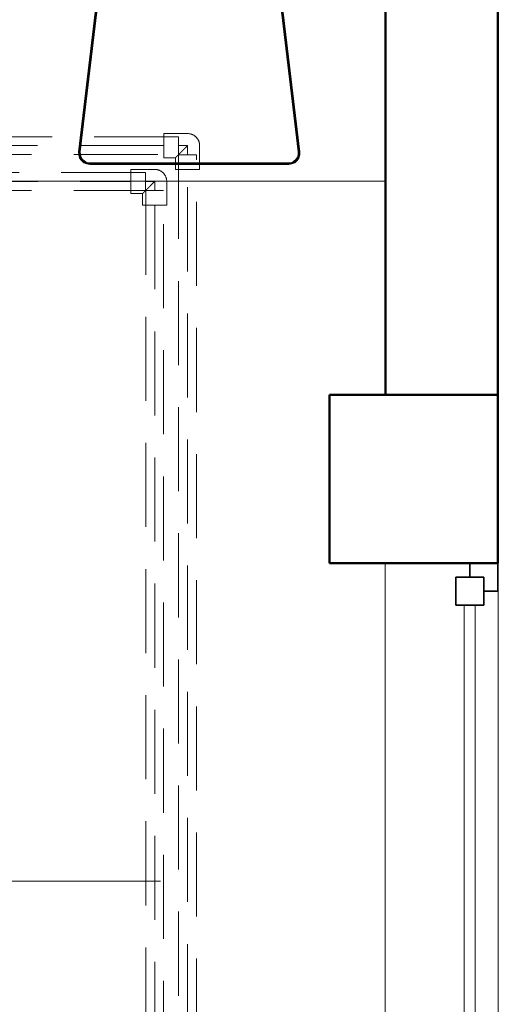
# Model space of a CAD drawing. Header units: millimetres. Extents: x -6579 to 21413, y 4748 to 42777.
# Tile 56 of 79: x 19015 to 19868, y 37589 to 39345. Entities that reach past the tile are written whole.
import ezdxf

# ---------------------------------------------------------------- set-up
doc = ezdxf.new("R2010")
doc.units = ezdxf.units.MM
doc.linetypes.add('ADSK_Скрыто', pattern=[300, 150, -150])
doc.linetypes.add('ADSK_Штриховая_ш3 п1_5', pattern=[225, 150, -75])
for name, color, linetype, lineweight in [('A-COLS-____-MCUT', 52, 'Continuous', 50), ('A-COLS-____-OTLN', 52, 'Continuous', 20), ('A-DETL-____-HDLN', 90, 'ADSK_Скрыто', 9), ('A-DETL-____-MBND', 5, 'ADSK_Штриховая_ш3 п1_5', 20), ('A-GENM-____-MCUT', 13, 'Continuous', 50), ('A-GENM-____-OTLN', 13, 'Continuous', 20), ('A-GLAZ-____-MCUT', 151, 'Continuous', 35), ('A-GLAZ-____-OTLN', 151, 'Continuous', 20), ('A-WALL-____-MCUT', 113, 'Continuous', 50), ('A-WALL-____-OTLN', 113, 'Continuous', 20), ('I-FURN-____-OTLN', 30, 'Continuous', 20), ('P-PIPE-____-IDEN', 2, 'Continuous', 20)]:
    doc.layers.add(name, color=color, linetype=linetype, lineweight=lineweight)

# ---------------------------------------------------------------- blocks, each defined once
blk = doc.blocks.new('Прямая форма - 83 new-609536-В_Этаж 03_Отопление')
at = {"layer": 'A-GLAZ-____-MCUT', "color": 53}
for p, q in [((-425, 25), (-475, 25)), ((-475, 25), (-475, -25)), ((-425, -25), (-425, 25)), ((425, 25), (425, -25)), ((475, 25), (425, 25)), ((475, -25), (475, 25)), ((-475, 0), (-500, 0)), ((-500, 0), (-500, -50)), ((-475, -25), (-475, 0)), ((500, 0), (475, 0)), ((475, 0), (475, -25)), ((500, -50), (500, 0)), ((-475, -25), (-425, -25)), ((-450, -25), (-475, -25)), ((-450, -50), (-450, -25)), ((425, -25), (475, -25)), ((475, -25), (450, -25)), ((450, -25), (450, -50)), ((-500, -50), (-450, -50)), ((450, -50), (500, -50))]:
    blk.add_line(p, q, dxfattribs=at)
at = {"layer": 'A-GLAZ-____-OTLN', "color": 253}
for p, q in [((425, 10), (-425, 10)), ((-425, -10), (425, -10))]:
    blk.add_line(p, q, dxfattribs=at)
blk = doc.blocks.new('Прямая форма - WD - 003-611924-В_Этаж 03_Отопление')
blk.add_blockref('Прямая форма - 83 new-609536-В_Этаж 03_Отопление', (500, 50))
blk = doc.blocks.new('Прямая форма - 83 new-612745-В_Этаж 03_Отопление')
at = {"layer": 'I-FURN-____-OTLN', "color": 253}
for p, q in [((-197.3, 873.1), (-154.7, 1230.7)), ((-197.1, 873.1), (-154.6, 1230.5)), ((-196.7, 873), (-154.2, 1230.1)), ((154.2, 1230.1), (196.7, 873)), ((154.6, 1230.5), (197.1, 873.1)), ((154.7, 1230.7), (197.3, 873.1)), ((-196.2, 873), (-153.7, 1229.5)), ((-195.5, 873), (-153.1, 1228.9)), ((-194.7, 872.9), (-152.4, 1228.1)), ((-194.3, 872.9), (-152.1, 1227.7)), ((152.1, 1227.7), (194.3, 872.9)), ((152.4, 1228.1), (194.7, 872.9)), ((153.1, 1228.9), (195.5, 873)), ((153.7, 1229.5), (196.2, 873)), ((-197.2, 867.5), (-197.3, 873.1)), ((-197.2, 867.5), (-197.3, 873.1)), ((-197.2, 867.5), (-197.3, 873.1)), ((-197.3, 873.1), (-197.3, 873.1)), ((-197.1, 873.1), (-197.3, 873.1)), ((-195.5, 862.1), (-197.2, 867.5)), ((-195.5, 862.1), (-197.2, 867.5)), ((-195.5, 862.1), (-197.2, 867.5)), ((-197.2, 867.5), (-197.2, 867.5)), ((-197, 867.5), (-197.2, 867.5)), ((-197, 867.5), (-197.1, 873.1)), ((-196.7, 873), (-197.1, 873.1)), ((-196.6, 867.6), (-197, 867.5)), ((-195.3, 862.2), (-197, 867.5)), ((-196.6, 867.6), (-196.7, 873)), ((-196.2, 873), (-196.7, 873)), ((-196, 867.7), (-196.6, 867.6)), ((-195, 862.4), (-196.6, 867.6)), ((-196, 867.7), (-196.2, 873)), ((-195.5, 873), (-196.2, 873)), ((-195.4, 867.8), (-196, 867.7)), ((-194.5, 862.6), (-196, 867.7)), ((-195.4, 867.8), (-195.5, 873)), ((-194.7, 872.9), (-195.5, 873)), ((-195.3, 862.2), (-195.5, 862.1)), ((-192.4, 857.4), (-195.5, 862.1)), ((-192.4, 857.4), (-195.5, 862.1)), ((-192.4, 857.4), (-195.5, 862.1)), ((-195.5, 862.1), (-195.5, 862.1)), ((-194.6, 867.9), (-195.4, 867.8)), ((-193.8, 862.9), (-195.4, 867.8)), ((-195, 862.4), (-195.3, 862.2)), ((-192.3, 857.6), (-195.3, 862.2)), ((-194.5, 862.6), (-195, 862.4)), ((-192, 857.8), (-195, 862.4)), ((-194.6, 867.9), (-194.7, 872.9)), ((-194.3, 872.9), (-194.7, 872.9)), ((-194.2, 868), (-194.6, 867.9)), ((-193.2, 863.2), (-194.6, 867.9)), ((-193.8, 862.9), (-194.5, 862.6)), ((-191.5, 858.2), (-194.5, 862.6)), ((-194.2, 868), (-194.3, 872.9)), ((-192.8, 863.4), (-194.2, 868)), ((-193.2, 863.2), (-193.8, 862.9)), ((-191, 858.7), (-193.8, 862.9)), ((-192.8, 863.4), (-193.2, 863.2)), ((-190.5, 859.2), (-193.2, 863.2)), ((-190.2, 859.4), (-192.8, 863.4)), ((192.8, 863.4), (190.2, 859.4)), ((193.2, 863.2), (190.5, 859.2)), ((193.8, 862.9), (191, 858.7)), ((194.5, 862.6), (191.5, 858.2)), ((195, 862.4), (192, 857.8)), ((195.3, 862.2), (192.3, 857.6)), ((195.5, 862.1), (192.4, 857.4)), ((195.5, 862.1), (192.4, 857.4)), ((195.5, 862.1), (192.4, 857.4)), ((194.2, 868), (192.8, 863.4)), ((192.8, 863.4), (193.2, 863.2)), ((194.6, 867.9), (193.2, 863.2)), ((193.2, 863.2), (193.8, 862.9)), ((195.4, 867.8), (193.8, 862.9)), ((193.8, 862.9), (194.5, 862.6)), ((194.3, 872.9), (194.2, 868)), ((194.2, 868), (194.6, 867.9)), ((194.7, 872.9), (194.3, 872.9)), ((196, 867.7), (194.5, 862.6)), ((194.5, 862.6), (195, 862.4)), ((194.7, 872.9), (194.6, 867.9)), ((194.6, 867.9), (195.4, 867.8)), ((195.5, 873), (194.7, 872.9)), ((196.6, 867.6), (195, 862.4)), ((195, 862.4), (195.3, 862.2)), ((197, 867.5), (195.3, 862.2)), ((195.3, 862.2), (195.5, 862.1)), ((195.5, 873), (195.4, 867.8)), ((195.4, 867.8), (196, 867.7)), ((196.2, 873), (195.5, 873)), ((197.2, 867.5), (195.5, 862.1)), ((197.2, 867.5), (195.5, 862.1)), ((197.2, 867.5), (195.5, 862.1)), ((195.5, 862.1), (195.5, 862.1)), ((196.2, 873), (196, 867.7)), ((196, 867.7), (196.6, 867.6)), ((196.7, 873), (196.2, 873)), ((196.7, 873), (196.6, 867.6)), ((196.6, 867.6), (197, 867.5)), ((197.1, 873.1), (196.7, 873)), ((197.1, 873.1), (197, 867.5)), ((197, 867.5), (197.2, 867.5)), ((197.3, 873.1), (197.1, 873.1)), ((197.3, 873.1), (197.2, 867.5)), ((197.3, 873.1), (197.2, 867.5)), ((197.3, 873.1), (197.2, 867.5)), ((197.2, 867.5), (197.2, 867.5)), ((197.3, 873.1), (197.3, 873.1)), ((-192.3, 857.6), (-192.4, 857.4)), ((-188.2, 853.8), (-192.4, 857.4)), ((-188.2, 853.8), (-192.4, 857.4)), ((-188.1, 853.8), (-192.4, 857.4)), ((-192.4, 857.4), (-192.4, 857.4)), ((-192, 857.8), (-192.3, 857.6)), ((-188, 854), (-192.3, 857.6)), ((-191.5, 858.2), (-192, 857.8)), ((-187.8, 854.3), (-192, 857.8)), ((-191, 858.7), (-191.5, 858.2)), ((-187.5, 854.8), (-191.5, 858.2)), ((-190.5, 859.2), (-191, 858.7)), ((-187.2, 855.4), (-191, 858.7)), ((-190.2, 859.4), (-190.5, 859.2)), ((-186.7, 856), (-190.5, 859.2)), ((-186.5, 856.4), (-190.2, 859.4)), ((-183, 851.5), (-188.2, 853.8)), ((-183, 851.5), (-188.2, 853.8)), ((-188.1, 853.8), (-188.2, 853.8)), ((-188, 854), (-188.1, 853.8)), ((-183, 851.5), (-188.1, 853.8)), ((-187.8, 854.3), (-188, 854)), ((-183, 851.7), (-188, 854)), ((-187.5, 854.8), (-187.8, 854.3)), ((-182.9, 852.1), (-187.8, 854.3)), ((-187.2, 855.4), (-187.5, 854.8)), ((-182.7, 852.6), (-187.5, 854.8)), ((-186.7, 856), (-187.2, 855.4)), ((-182.5, 853.3), (-187.2, 855.4)), ((-186.5, 856.4), (-186.7, 856)), ((-182.3, 854), (-186.7, 856)), ((-182.2, 854.4), (-186.5, 856.4)), ((-182.9, 852.1), (-183, 851.7)), ((-177.5, 850.9), (-183, 851.7)), ((-183, 851.7), (-183, 851.5)), ((-177.5, 850.7), (-183, 851.5)), ((-177.5, 850.7), (-183, 851.5)), ((-177.5, 850.7), (-183, 851.5)), ((-183, 851.5), (-183, 851.5)), ((-182.7, 852.6), (-182.9, 852.1)), ((-177.4, 851.3), (-182.9, 852.1)), ((-182.5, 853.3), (-182.7, 852.6)), ((-177.4, 851.9), (-182.7, 852.6)), ((-182.3, 854), (-182.5, 853.3)), ((-177.3, 852.6), (-182.5, 853.3)), ((-182.2, 854.4), (-182.3, 854)), ((-177.3, 853.3), (-182.3, 854)), ((-177.3, 853.7), (-182.2, 854.4)), ((-177.4, 851.3), (-177.5, 850.9)), ((177.5, 850.9), (-177.5, 850.9)), ((-177.5, 850.9), (-177.5, 850.7)), ((177.5, 850.7), (-177.5, 850.7)), ((-177.5, 850.7), (-177.5, 850.7)), ((-177.3, 852.6), (-177.4, 851.9)), ((177.4, 851.9), (-177.4, 851.9)), ((-177.4, 851.9), (-177.4, 851.3)), ((177.4, 851.3), (-177.4, 851.3)), ((177.3, 853.7), (-177.3, 853.7)), ((-177.3, 853.7), (-177.3, 853.3)), ((177.3, 853.3), (-177.3, 853.3)), ((-177.3, 853.3), (-177.3, 852.6)), ((177.3, 852.6), (-177.3, 852.6)), ((182.2, 854.4), (177.3, 853.7)), ((182.3, 854), (177.3, 853.3)), ((177.3, 853.7), (177.3, 853.3)), ((182.5, 853.3), (177.3, 852.6)), ((177.3, 853.3), (177.3, 852.6)), ((177.3, 852.6), (177.4, 851.9)), ((182.7, 852.6), (177.4, 851.9)), ((182.9, 852.1), (177.4, 851.3)), ((177.4, 851.9), (177.4, 851.3)), ((177.4, 851.3), (177.5, 850.9)), ((183, 851.7), (177.5, 850.9)), ((183, 851.5), (177.5, 850.7)), ((183, 851.5), (177.5, 850.7)), ((183, 851.5), (177.5, 850.7)), ((177.5, 850.9), (177.5, 850.7)), ((177.5, 850.7), (177.5, 850.7)), ((186.5, 856.4), (182.2, 854.4)), ((182.2, 854.4), (182.3, 854)), ((186.7, 856), (182.3, 854)), ((182.3, 854), (182.5, 853.3)), ((187.2, 855.4), (182.5, 853.3)), ((182.5, 853.3), (182.7, 852.6)), ((187.5, 854.8), (182.7, 852.6)), ((182.7, 852.6), (182.9, 852.1)), ((187.8, 854.3), (182.9, 852.1)), ((182.9, 852.1), (183, 851.7)), ((188, 854), (183, 851.7)), ((188.2, 853.8), (183, 851.5)), ((188.2, 853.8), (183, 851.5)), ((188.1, 853.8), (183, 851.5)), ((183, 851.7), (183, 851.5)), ((183, 851.5), (183, 851.5)), ((190.2, 859.4), (186.5, 856.4)), ((186.5, 856.4), (186.7, 856)), ((190.5, 859.2), (186.7, 856)), ((186.7, 856), (187.2, 855.4)), ((191, 858.7), (187.2, 855.4)), ((187.2, 855.4), (187.5, 854.8)), ((191.5, 858.2), (187.5, 854.8)), ((187.5, 854.8), (187.8, 854.3)), ((192, 857.8), (187.8, 854.3)), ((187.8, 854.3), (188, 854)), ((192.3, 857.6), (188, 854)), ((188, 854), (188.1, 853.8)), ((192.4, 857.4), (188.1, 853.8)), ((188.1, 853.8), (188.2, 853.8)), ((192.4, 857.4), (188.2, 853.8)), ((192.4, 857.4), (188.2, 853.8)), ((190.2, 859.4), (190.5, 859.2)), ((190.5, 859.2), (191, 858.7)), ((191, 858.7), (191.5, 858.2)), ((191.5, 858.2), (192, 857.8)), ((192, 857.8), (192.3, 857.6)), ((192.3, 857.6), (192.4, 857.4)), ((192.4, 857.4), (192.4, 857.4)), ((350, 820.7), (-400, 820.7))]:
    blk.add_line(p, q, dxfattribs=at)
blk = doc.blocks.new('Прямая форма - FU - 052-612746-В_Этаж 03_Отопление')
blk.add_blockref('Прямая форма - 83 new-612745-В_Этаж 03_Отопление', (0, 0))
blk = doc.blocks.new('Прямая форма - 83 new-612788-В_Этаж 03_Отопление')
at = {"layer": 'A-COLS-____-MCUT', "color": 9}
for p, q in [((30210.3, 38675.8), (29910.3, 38675.8)), ((29910.3, 38675.8), (29910.3, 38375.8)), ((30210.3, 38375.8), (30210.3, 38675.8)), ((29910.3, 38375.8), (30210.3, 38375.8))]:
    blk.add_line(p, q, dxfattribs=at)
blk = doc.blocks.new('Прямая форма - CRE - 002-612789-В_Этаж 03_Отопление')
blk.add_blockref('Прямая форма - 83 new-612788-В_Этаж 03_Отопление', (-30060.3, -38525.8))
blk = doc.blocks.new('Прямая форма - 83 new-613603-В_Этаж 03_Отопление')
at = {"layer": 'A-WALL-____-MCUT', "color": 9}
for p, q in [((4100, 0), (3380, 0)), ((4100, -200), (4100, 0)), ((3380, -200), (4100, -200))]:
    blk.add_line(p, q, dxfattribs=at)
blk = doc.blocks.new('Прямая форма - SW - 006-613604-В_Этаж 03_Отопление')
blk.add_blockref('Прямая форма - 83 new-613603-В_Этаж 03_Отопление', (0, 0))
blk = doc.blocks.new('Family - WD - 003-613608-В_Этаж 03_Отопление')
at = {"layer": 'A-GENM-____-MCUT', "lineweight": 9}
for p, q in [((500, 1), (-500, 1)), ((-500, 1), (-500, -201)), ((500, -201), (500, 1)), ((-500, -201), (500, -201))]:
    blk.add_line(p, q, dxfattribs=at)
blk = doc.blocks.new('Прямая форма - CRE - 002-613619-В_Этаж 03_Отопление')
blk.add_blockref('Прямая форма - 83 new-612788-В_Этаж 03_Отопление', (-30060.3, -38525.8))
blk = doc.blocks.new('83 new_ifc_RVT-1-В_Этаж 03_Отопление')
at = {"layer": 'A-COLS-____-OTLN', "color": 253, "lineweight": 20}
for name in ['Прямая форма - CRE - 002-612789-В_Этаж 03_Отопление', 'Прямая форма - CRE - 002-613619-В_Этаж 03_Отопление']:
    blk.add_blockref(name, (30060.3, 38525.8), dxfattribs=at)
at = {"layer": 'A-GENM-____-OTLN', "color": 253, "lineweight": 20, "rotation": 270}
blk.add_blockref('Family - WD - 003-613608-В_Этаж 03_Отопление', (30210.3, 37875.8), dxfattribs=at)
at = {"layer": 'A-GLAZ-____-OTLN', "color": 253, "lineweight": 20, "rotation": 90}
blk.add_blockref('Прямая форма - WD - 003-611924-В_Этаж 03_Отопление', (30210.3, 37375.8), dxfattribs=at)
at = {"layer": 'A-WALL-____-OTLN', "color": 253, "lineweight": 20, "rotation": 270}
blk.add_blockref('Прямая форма - SW - 006-613604-В_Этаж 03_Отопление', (30210.3, 42775.8), dxfattribs=at)
at = {"layer": 'I-FURN-____-OTLN', "color": 253, "lineweight": 20}
blk.add_blockref('Прямая форма - FU - 052-612746-В_Этаж 03_Отопление', (29660.3, 38236.4), dxfattribs=at)
blk = doc.blocks.new('ADSK_Полипропилен_Отвод - Универсальный-V44-В_Этаж 03_Отопление')
at = {"layer": 'A-DETL-____-MBND', "color": 10}
for p, q in [((0, 21.5), (-42.5, 21.5)), ((-42.5, 21.5), (-42.5, -21.5)), ((21.5, -42.5), (21.5, 0)), ((-42.5, -21.5), (-21.5, -21.5)), ((-21.5, -21.5), (-21.5, -42.5)), ((-21.5, -42.5), (21.5, -42.5))]:
    blk.add_line(p, q, dxfattribs=at)
at = {"layer": 'A-DETL-____-MBND', "color": 10, "flags": 128}
blk.add_lwpolyline([(21.5, 0), (21.5, 0.9), (21.4, 1.7), (21.3, 2.6), (21.2, 3.4), (21.1, 4.3), (20.9, 5.1), (20.7, 5.9), (20.4, 6.8), (20.1, 7.6), (19.8, 8.4), (19.5, 9.2), (19.1, 9.9), (18.7, 10.7), (18.2, 11.4), (17.7, 12.1), (17.2, 12.8), (16.7, 13.5), (16.2, 14.2), (15.6, 14.8), (15, 15.4), (14.4, 16), (13.7, 16.6), (13, 17.1), (12.3, 17.6), (11.6, 18.1), (10.9, 18.5), (10.1, 19), (9.4, 19.4), (8.6, 19.7), (7.8, 20), (7, 20.3), (6.2, 20.6), (5.3, 20.8), (4.5, 21), (3.7, 21.2), (2.8, 21.3), (1.9, 21.4), (1.1, 21.5), (0.2, 21.5), (0, 21.5)], dxfattribs=at)
at = {"layer": 'A-DETL-____-MBND', "color": 10}
blk.add_open_spline([(-21.5, -21.5), (-21.5, -21.5), (-21.4, -21.4), (-20.9, -20.9), (-20.3, -20.3), (-19.7, -19.7), (-19.2, -19.2), (-18.7, -18.7), (-18.1, -18.1), (-17.5, -17.5), (-16.8, -16.8), (-16.1, -16.1), (-15.4, -15.4), (-14.6, -14.6), (-13.9, -13.9), (-13.1, -13.1), (-12, -12), (-10.6, -10.6), (-8.9, -8.9), (-6.6, -6.6), (-3.6, -3.6), (-1.2, -1.2), (0, 0)], degree=3, knots=[0, 0, 0, 0, 0.0625, 0.125, 0.1875, 0.21875, 0.25, 0.28125, 0.3125, 0.34375, 0.375, 0.40625, 0.4375, 0.46875, 0.5, 0.53125, 0.5625, 0.625, 0.6875, 0.75, 0.875, 1, 1, 1, 1], dxfattribs=at)
blk = doc.blocks.new('ADSK_Полипропилен_Отвод - Универсальный-V45-В_Этаж 03_Отопление')
at = {"layer": 'A-DETL-____-MBND', "color": 170}
for p, q in [((0, 21.5), (-42.5, 21.5)), ((-42.5, 21.5), (-42.5, -21.5)), ((21.5, -42.5), (21.5, 0)), ((-42.5, -21.5), (-21.5, -21.5)), ((-21.5, -21.5), (-21.5, -42.5)), ((-21.5, -42.5), (21.5, -42.5))]:
    blk.add_line(p, q, dxfattribs=at)
at = {"layer": 'A-DETL-____-MBND', "color": 170, "flags": 128}
blk.add_lwpolyline([(21.5, 0), (21.5, 0.9), (21.4, 1.7), (21.3, 2.6), (21.2, 3.4), (21.1, 4.3), (20.9, 5.1), (20.7, 5.9), (20.4, 6.8), (20.1, 7.6), (19.8, 8.4), (19.5, 9.2), (19.1, 9.9), (18.7, 10.7), (18.2, 11.4), (17.7, 12.1), (17.2, 12.8), (16.7, 13.5), (16.2, 14.2), (15.6, 14.8), (15, 15.4), (14.4, 16), (13.7, 16.6), (13, 17.1), (12.3, 17.6), (11.6, 18.1), (10.9, 18.5), (10.1, 19), (9.4, 19.4), (8.6, 19.7), (7.8, 20), (7, 20.3), (6.2, 20.6), (5.3, 20.8), (4.5, 21), (3.7, 21.2), (2.8, 21.3), (1.9, 21.4), (1.1, 21.5), (0.2, 21.5), (0, 21.5)], dxfattribs=at)
at = {"layer": 'A-DETL-____-MBND', "color": 170}
blk.add_open_spline([(-21.5, -21.5), (-21.5, -21.5), (-21.4, -21.4), (-20.9, -20.9), (-20.3, -20.3), (-19.7, -19.7), (-19.2, -19.2), (-18.7, -18.7), (-18.1, -18.1), (-17.5, -17.5), (-16.8, -16.8), (-16.1, -16.1), (-15.4, -15.4), (-14.6, -14.6), (-13.9, -13.9), (-13.1, -13.1), (-12, -12), (-10.6, -10.6), (-8.9, -8.9), (-6.6, -6.6), (-3.6, -3.6), (-1.2, -1.2), (0, 0)], degree=3, knots=[0, 0, 0, 0, 0.0625, 0.125, 0.1875, 0.21875, 0.25, 0.28125, 0.3125, 0.34375, 0.375, 0.40625, 0.4375, 0.46875, 0.5, 0.53125, 0.5625, 0.625, 0.6875, 0.75, 0.875, 1, 1, 1, 1], dxfattribs=at)
blk = doc.blocks.new('ADSK_M_Трубы - Диаметр_8-160846-В_Этаж 03_Отопление')
at = {"layer": 'P-PIPE-____-IDEN'}
blk.add_line((0, 0), (8, 0), dxfattribs=at)

msp = doc.modelspace()

# ---------------------------------------------------------------- linework, layer by layer
at = {"layer": 'A-DETL-____-HDLN', "color": 1}
for p, q in [((19297.4, 39104.6), (19297.4, 39136.6)), ((19329.9, 39104.1), (19297.9, 39104.1))]:
    msp.add_line(p, q, dxfattribs=at)
at = {"layer": 'A-DETL-____-HDLN', "color": 5}
for p, q in [((19238.7, 39040.8), (19238.7, 39072.8)), ((19271.2, 39040.3), (19239.2, 39040.3))]:
    msp.add_line(p, q, dxfattribs=at)
at = {"layer": 'A-DETL-____-MBND', "color": 10}
for p, q in [((19297.4, 39136.6), (16415.8, 39136.6)), ((19271.4, 39120.6), (17772.1, 39120.6)), ((19297.4, 39120.6), (19313.9, 39120.6)), ((19313.9, 39120.6), (19313.9, 39104.1)), ((16410.8, 39104.6), (19297.4, 39104.6)), ((19297.9, 39104.1), (19297.9, 36395.3)), ((19329.9, 36395.3), (19329.9, 39104.1)), ((19313.9, 36421.3), (19313.9, 39078.1))]:
    msp.add_line(p, q, dxfattribs=at)
at = {"layer": 'A-DETL-____-MBND', "color": 170}
for p, q in [((19238.7, 39072.8), (16415.8, 39072.8)), ((17772.1, 39056.8), (19212.7, 39056.8)), ((19238.7, 39056.8), (19255.2, 39056.8)), ((19255.2, 39056.8), (19255.2, 39040.3)), ((16410.8, 39040.8), (19238.7, 39040.8)), ((19239.2, 39040.3), (19239.2, 36355.6)), ((19271.2, 36355.6), (19271.2, 39040.3)), ((19255.2, 39014.3), (19255.2, 36381.6))]:
    msp.add_line(p, q, dxfattribs=at)
at = {"layer": 'P-PIPE-____-IDEN'}
msp.add_line((19265.6, 37808.4), (19020, 37808.4), dxfattribs=at)

# ---------------------------------------------------------------- block references
at = {"lineweight": 9}
msp.add_blockref('83 new_ifc_RVT-1-В_Этаж 03_Отопление', (-10343.4, 0), dxfattribs=at)
at = {"layer": 'A-DETL-____-MBND', "color": 10}
msp.add_blockref('ADSK_Полипропилен_Отвод - Универсальный-V44-В_Этаж 03_Отопление', (19313.9, 39120.6), dxfattribs=at)
at = {"layer": 'A-DETL-____-MBND', "color": 170}
msp.add_blockref('ADSK_Полипропилен_Отвод - Универсальный-V45-В_Этаж 03_Отопление', (19255.2, 39056.8), dxfattribs=at)
at = {"layer": 'P-PIPE-____-IDEN', "xscale": 49.99999999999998, "yscale": 49.99999999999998, "zscale": 49.99999999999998}
msp.add_blockref('ADSK_M_Трубы - Диаметр_8-160846-В_Этаж 03_Отопление', (18620, 37808.4), dxfattribs=at)

doc.saveas('drawing.dxf')
